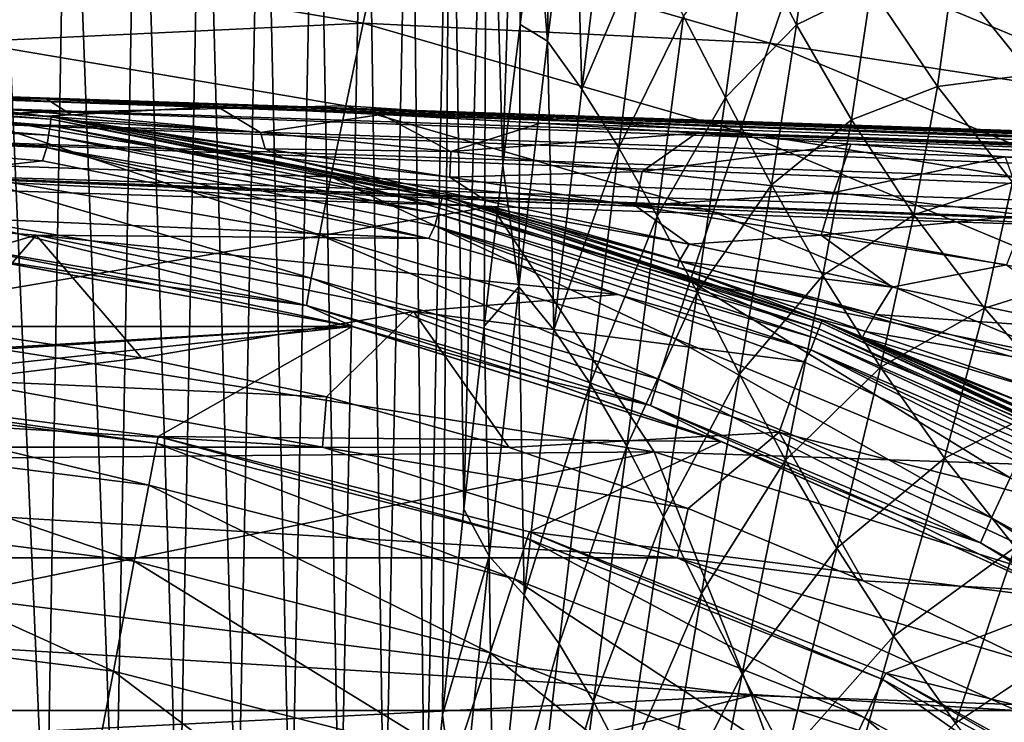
# Model space of a CAD drawing. Header units: metres. Extents: x -82 to 113, y -109 to 109.
# Tile 135 of 256: x 2.91 to 9.52, y 18.22 to 22.93. Entities that reach past the tile are written whole.
import ezdxf

# ---------------------------------------------------------------- set-up
doc = ezdxf.new("R2010")
doc.units = ezdxf.units.M
doc.layers.add('solid_20_382_013_XXX', color=7, linetype='CONTINUOUS')

msp = doc.modelspace()

# ---------------------------------------------------------------- linework, layer by layer
at = {"layer": 'solid_20_382_013_XXX'}
for points in [[(3.089605, 17.073263, -61.278904), (2.587058, 17.073263, -61.375607), (2.722644, 25.614161, -61.187836)], [(3.089605, 17.073263, -61.278904), (2.722644, 25.614161, -61.187836), (3.236841, 25.614161, -61.069592)], [(3.553515, 17.073263, -61.159454), (3.089605, 17.073263, -61.278904), (3.236841, 25.614161, -61.069592)], [(3.553515, 17.073263, -61.159454), (3.236841, 25.614161, -61.069592), (3.710224, 25.614161, -60.924236)], [(3.980754, 17.073263, -61.013943), (3.553515, 17.073263, -61.159454), (3.710224, 25.614161, -60.924236)], [(3.980754, 17.073263, -61.013943), (3.710224, 25.614161, -60.924236), (4.144843, 25.614161, -60.748058)], [(4.373288, 17.073263, -60.839046), (3.980754, 17.073263, -61.013943), (4.144843, 25.614161, -60.748058)], [(4.373288, 17.073263, -60.839046), (4.144843, 25.614161, -60.748058), (4.542747, 25.614161, -60.537346)], [(4.733083, 17.073263, -60.631443), (4.373288, 17.073263, -60.839046), (4.542747, 25.614161, -60.537346)], [(4.733083, 17.073263, -60.631443), (4.542747, 25.614161, -60.537346), (4.905988, 25.614161, -60.28838)], [(5.062101, 17.073263, -60.387798), (4.733083, 17.073263, -60.631443), (4.905988, 25.614161, -60.28838)], [(5.062101, 17.073263, -60.387798), (4.905988, 25.614161, -60.28838), (5.23657, 25.614161, -59.997303)], [(5.36217, 17.073263, -60.104469), (5.062101, 17.073263, -60.387798), (5.23657, 25.614161, -59.997303)], [(5.36217, 17.073263, -60.104469), (5.23657, 25.614161, -59.997303), (5.536341, 25.614161, -59.65971)], [(5.634219, 17.080158, -59.778168), (5.36217, 17.073263, -60.104469), (5.536341, 25.614161, -59.65971)], [(5.634219, 17.080158, -59.778168), (5.536341, 25.614161, -59.65971), (5.807107, 25.614161, -59.271069)], [(5.751285, 18.27002, -59.58176), (5.634219, 17.080158, -59.778168), (5.807107, 25.614161, -59.271069)], [(5.895111, 19.649551, -59.311966), (5.751285, 18.27002, -59.58176), (5.807107, 25.614161, -59.271069)], [(5.895111, 19.649551, -59.311966), (5.807107, 25.614161, -59.271069), (6.050679, 25.614161, -58.826847)], [(6.031113, 20.878292, -59.023014), (5.895111, 19.649551, -59.311966), (6.050679, 25.614161, -58.826847)], [(6.156851, 21.955383, -58.721016), (6.031113, 20.878292, -59.023014), (6.050679, 25.614161, -58.826847)], [(6.156851, 21.955383, -58.721016), (6.050679, 25.614161, -58.826847), (6.268863, 25.614161, -58.32251)], [(6.272884, 22.901953, -58.406914), (6.156851, 21.955383, -58.721016), (6.268863, 25.614161, -58.32251)], [(6.272884, 22.901953, -58.406914), (6.268863, 25.614161, -58.32251), (6.46347, 25.614161, -57.753525)], [(6.380309, 23.739048, -58.079998), (6.272884, 22.901953, -58.406914), (6.46347, 25.614161, -57.753525)], [(6.456067, 22.79059, -58.0345), (6.380309, 23.739048, -58.079998), (6.479985, 24.486851, -57.739475)], [(6.456067, 22.79059, -58.0345), (6.479985, 24.486851, -57.739475), (6.638068, 24.253119, -57.364986)], [(6.456067, 22.79059, -58.0345), (6.638068, 24.253119, -57.364986), (6.686491, 22.468803, -57.696911)], [(6.638068, 24.253119, -57.364986), (6.859026, 23.890108, -57.000107), (6.686491, 22.468803, -57.696911)], [(6.686491, 22.468803, -57.696911), (6.859026, 23.890108, -57.000107), (7.106011, 23.454897, -56.651505)], [(7.803753, 23.521221, -55.174496), (8.246974, 23.813168, -53.923515), (8.128625, 22.900986, -54.886467)], [(8.128625, 22.900986, -54.886467), (8.246974, 23.813168, -53.923515), (8.630932, 23.145853, -53.641064)], [(6.456067, 22.79059, -58.0345), (6.272884, 22.901953, -58.406914), (6.380309, 23.739048, -58.079998)], [(8.167961, 23.41671, -23.05644), (10.739404, 22.348848, -23.067368), (9.666351, 23.596035, -23.12442)], [(2.615499, 23.350956, -22.562683), (5.217589, 22.911678, -22.569323), (5.348856, 23.52714, -22.863937)], [(5.217589, 22.911678, -22.569323), (7.950228, 22.776819, -22.872742), (5.348856, 23.52714, -22.863937)], [(5.348856, 23.52714, -22.863937), (7.950228, 22.776819, -22.872742), (8.167961, 23.41671, -23.05644)], [(7.369663, 22.958572, -56.329636), (7.803753, 23.521221, -55.174496), (7.652771, 22.41177, -56.03801)], [(7.652771, 22.41177, -56.03801), (7.803753, 23.521221, -55.174496), (8.128625, 22.900986, -54.886467)], [(6.686491, 22.468803, -57.696911), (7.106011, 23.454897, -56.651505), (6.93547, 22.073925, -57.377487)], [(6.93547, 22.073925, -57.377487), (7.106011, 23.454897, -56.651505), (7.369663, 22.958572, -56.329636)], [(7.950228, 22.776819, -22.872742), (10.739404, 22.348848, -23.067368), (8.167961, 23.41671, -23.05644)], [(2.560313, 22.786865, -22.166761), (5.217589, 22.911678, -22.569323), (2.615499, 23.350956, -22.562683)], [(8.630932, 23.145853, -53.641064), (9.175822, 23.22061, -52.311417), (9.074975, 22.485468, -53.38213)], [(9.074975, 22.485468, -53.38213), (9.175822, 23.22061, -52.311417), (9.703553, 22.567703, -52.058025)], [(9.175822, 23.22061, -52.311417), (9.774027, 23.197664, -50.895882), (9.703553, 22.567703, -52.058025)], [(8.128625, 22.900986, -54.886467), (8.630932, 23.145853, -53.641064), (8.497263, 22.26339, -54.625244)], [(8.497263, 22.26339, -54.625244), (8.630932, 23.145853, -53.641064), (9.074975, 22.485468, -53.38213)], [(6.93547, 22.073925, -57.377487), (7.369663, 22.958572, -56.329636), (7.192828, 21.616486, -57.086487)], [(7.192828, 21.616486, -57.086487), (7.369663, 22.958572, -56.329636), (7.652771, 22.41177, -56.03801)], [(2.560313, 22.786865, -22.166761), (5.101049, 22.357222, -22.17337), (5.217589, 22.911678, -22.569323)], [(5.101049, 22.357222, -22.17337), (7.748804, 22.180979, -22.577955), (5.217589, 22.911678, -22.569323)], [(5.217589, 22.911678, -22.569323), (7.748804, 22.180979, -22.577955), (7.950228, 22.776819, -22.872742)], [(6.263468, 21.140934, -58.604439), (6.156851, 21.955383, -58.721016), (6.272884, 22.901953, -58.406914)], [(6.263468, 21.140934, -58.604439), (6.272884, 22.901953, -58.406914), (6.456067, 22.79059, -58.0345)], [(7.652771, 22.41177, -56.03801), (8.128625, 22.900986, -54.886467), (7.961644, 21.826523, -55.77713)], [(7.961644, 21.826523, -55.77713), (8.128625, 22.900986, -54.886467), (8.497263, 22.26339, -54.625244)], [(2.514302, 22.300674, -21.679415), (5.101049, 22.357222, -22.17337), (2.560313, 22.786865, -22.166761)], [(6.263468, 21.140934, -58.604439), (6.456067, 22.79059, -58.0345), (6.498032, 20.852249, -58.300682)], [(6.456067, 22.79059, -58.0345), (6.686491, 22.468803, -57.696911), (6.498032, 20.852249, -58.300682)], [(7.748804, 22.180979, -22.577955), (10.449012, 21.73901, -22.883299), (7.950228, 22.776819, -22.872742)], [(7.950228, 22.776819, -22.872742), (10.449012, 21.73901, -22.883299), (10.739404, 22.348848, -23.067368)], [(9.074975, 22.485468, -53.38213), (9.703553, 22.567703, -52.058025), (9.580359, 21.845177, -53.146713)], [(0.449307, 22.491827, 4.253115), (3.123408, 22.282152, 4.3), (0.449088, 22.480831, 4.207295)], [(0.449307, 22.491827, 4.253115), (0.44944, 22.49551, 4.3), (3.123408, 22.282152, 4.3)], [(3.084438, 22.28758, 27.034418), (3.123408, 22.282152, 4.3), (0.44944, 22.49551, 4.3)], [(2.308748, 22.381235, 27.52129), (3.084438, 22.28758, 27.034418), (0.44944, 22.49551, 4.3)], [(30.303946, 21.493526, 28.656284), (0.755725, 22.487305, 28.670544), (1.120369, 22.47504, 30.401352)], [(1.318931, 22.467993, 28.648205), (0.755725, 22.487305, 28.670544), (30.303946, 21.493526, 28.656284)], [(8.497263, 22.26339, -54.625244), (9.074975, 22.485468, -53.38213), (8.917719, 21.625059, -54.38887)], [(8.917719, 21.625059, -54.38887), (9.074975, 22.485468, -53.38213), (9.580359, 21.845177, -53.146713)], [(3.115445, 22.225357, 4.123588), (0.446908, 22.371719, 4.057184), (0.448236, 22.438173, 4.123588)], [(3.121368, 22.267612, 4.207295), (0.448236, 22.438173, 4.123588), (0.449088, 22.480831, 4.207295)], [(3.115445, 22.225357, 4.123588), (0.448236, 22.438173, 4.123588), (3.121368, 22.267612, 4.207295)], [(3.121368, 22.267612, 4.207295), (0.449088, 22.480831, 4.207295), (3.123408, 22.282152, 4.3)], [(30.488375, 21.410219, 30.734554), (1.119513, 22.454069, 30.571632), (1.117265, 22.392305, 30.731741)], [(30.490343, 21.46888, 30.574562), (1.120121, 22.469791, 30.487112), (1.119513, 22.454069, 30.571632)], [(30.490343, 21.46888, 30.574562), (1.119513, 22.454069, 30.571632), (30.488375, 21.410219, 30.734554)], [(30.49139, 21.487221, 30.415442), (1.120369, 22.47504, 30.401352), (1.120121, 22.469791, 30.487112)], [(30.490343, 21.46888, 30.574562), (30.49139, 21.487221, 30.415442), (1.120121, 22.469791, 30.487112)], [(30.49139, 21.487221, 30.415442), (30.303946, 21.493526, 28.656284), (1.120369, 22.47504, 30.401352)], [(1.318931, 22.467993, 28.648205), (30.303946, 21.493526, 28.656284), (30.307268, 21.475008, 28.497025)], [(1.318931, 22.467993, 28.648205), (30.307268, 21.475008, 28.497025), (1.898978, 22.447359, 28.623594)], [(3.093694, 22.401579, 28.568699), (2.006564, 22.410347, 27.72542), (1.898978, 22.447359, 28.623594)], [(30.307268, 21.475008, 28.497025), (3.093694, 22.401579, 28.568699), (1.898978, 22.447359, 28.623594)], [(6.498032, 20.852249, -58.300682), (6.686491, 22.468803, -57.696911), (6.93547, 22.073925, -57.377487)], [(3.106219, 22.159534, 4.057184), (0.445235, 22.287989, 4.014596), (0.446908, 22.371719, 4.057184)], [(3.115445, 22.225357, 4.123588), (3.106219, 22.159534, 4.057184), (0.446908, 22.371719, 4.057184)], [(30.485037, 21.310884, 30.879911), (1.117265, 22.392305, 30.731741), (1.113765, 22.293537, 30.871912)], [(30.488375, 21.410219, 30.734554), (1.117265, 22.392305, 30.731741), (30.485037, 21.310884, 30.879911)], [(3.260606, 22.29628, 27.736671), (2.308748, 22.381235, 27.52129), (2.006564, 22.410347, 27.72542)], [(3.260606, 22.29628, 27.736671), (2.006564, 22.410347, 27.72542), (3.093694, 22.401579, 28.568699)], [(3.260606, 22.29628, 27.736671), (3.084438, 22.28758, 27.034418), (2.308748, 22.381235, 27.52129)], [(2.514302, 22.300674, -21.679415), (5.002481, 21.879105, -21.68606), (5.101049, 22.357222, -22.17337)], [(30.307268, 21.475008, 28.497025), (4.237465, 22.352516, 28.510645), (3.093694, 22.401579, 28.568699)], [(3.260606, 22.29628, 27.736671), (3.093694, 22.401579, 28.568699), (4.237465, 22.352516, 28.510645)], [(4.528571, 22.176744, 27.743668), (3.260606, 22.29628, 27.736671), (4.237465, 22.352516, 28.510645)], [(30.307268, 21.475008, 28.497025), (5.339377, 22.298975, 28.450006), (4.237465, 22.352516, 28.510645)], [(4.528571, 22.176744, 27.743668), (4.237465, 22.352516, 28.510645), (5.339377, 22.298975, 28.450006)], [(5.002481, 21.879105, -21.68606), (7.568764, 21.644117, -22.181936), (5.101049, 22.357222, -22.17337)], [(5.101049, 22.357222, -22.17337), (7.568764, 21.644117, -22.181936), (7.748804, 22.180979, -22.577955)], [(7.192828, 21.616486, -57.086487), (7.652771, 22.41177, -56.03801), (7.460766, 21.106632, -56.827003)], [(7.460766, 21.106632, -56.827003), (7.652771, 22.41177, -56.03801), (7.961644, 21.826523, -55.77713)], [(3.094593, 22.076599, 4.014596), (0.444326, 22.242451, 4.003687), (0.445235, 22.287989, 4.014596)], [(3.106219, 22.159534, 4.057184), (3.094593, 22.076599, 4.014596), (0.445235, 22.287989, 4.014596)], [(30.480576, 21.178202, 30.996025), (1.113765, 22.293537, 30.871912), (1.109223, 22.163668, 30.983845)], [(30.485037, 21.310884, 30.879911), (1.113765, 22.293537, 30.871912), (30.480576, 21.178202, 30.996025)], [(2.478662, 21.905184, -21.113462), (4.924462, 21.489914, -21.120203), (2.514302, 22.300674, -21.679415)], [(4.924462, 21.489914, -21.120203), (5.002481, 21.879105, -21.68606), (2.514302, 22.300674, -21.679415)], [(4.528571, 22.176744, 27.743668), (3.084438, 22.28758, 27.034418), (3.260606, 22.29628, 27.736671)], [(3.084438, 22.28758, 27.034418), (3.329536, 22.252285, 26.890722), (3.123408, 22.282152, 4.3)], [(4.528571, 22.176744, 27.743668), (3.329536, 22.252285, 26.890722), (3.084438, 22.28758, 27.034418)], [(5.8067, 22.050686, 27.746027), (4.528571, 22.176744, 27.743668), (5.339377, 22.298975, 28.450006)], [(30.305294, 21.41626, 28.336926), (6.409457, 22.239706, 28.387432), (5.339377, 22.298975, 28.450006)], [(5.8067, 22.050686, 27.746027), (5.339377, 22.298975, 28.450006), (6.409457, 22.239706, 28.387432)], [(30.307268, 21.475008, 28.497025), (30.305294, 21.41626, 28.336926), (5.339377, 22.298975, 28.450006)], [(3.094593, 22.076599, 4.014596), (0.443389, 22.195572, 4), (0.444326, 22.242451, 4.003687)], [(3.115445, 22.225357, 4.123588), (5.738371, 21.696627, 4.123588), (3.106219, 22.159534, 4.057184)], [(3.115445, 22.225357, 4.123588), (3.121368, 22.267612, 4.207295), (5.749281, 21.737875, 4.207295)], [(3.115445, 22.225357, 4.123588), (5.749281, 21.737875, 4.207295), (5.738371, 21.696627, 4.123588)], [(3.121368, 22.267612, 4.207295), (3.123408, 22.282152, 4.3), (5.753026, 21.752073, 4.3)], [(5.749281, 21.737875, 4.207295), (3.121368, 22.267612, 4.207295), (5.753026, 21.752073, 4.3)], [(5.596007, 21.792997, 25.753874), (5.753026, 21.752073, 4.3), (3.123408, 22.282152, 4.3)], [(4.733016, 21.996557, 26.149363), (5.596007, 21.792997, 25.753874), (3.123408, 22.282152, 4.3)], [(4.684258, 22.006992, 26.172991), (4.733016, 21.996557, 26.149363), (3.123408, 22.282152, 4.3)], [(3.893952, 22.160486, 26.576668), (4.684258, 22.006992, 26.172991), (3.123408, 22.282152, 4.3)], [(3.329536, 22.252285, 26.890722), (3.893952, 22.160486, 26.576668), (3.123408, 22.282152, 4.3)], [(4.560309, 22.067038, 26.963329), (3.893952, 22.160486, 26.576668), (3.329536, 22.252285, 26.890722)], [(4.560309, 22.067038, 26.963329), (3.329536, 22.252285, 26.890722), (4.528571, 22.176744, 27.743668)], [(5.8067, 22.050686, 27.746027), (6.409457, 22.239706, 28.387432), (7.457816, 22.173416, 28.323689)], [(30.305294, 21.41626, 28.336926), (7.457816, 22.173416, 28.323689), (6.409457, 22.239706, 28.387432)], [(7.961644, 21.826523, -55.77713), (8.497263, 22.26339, -54.625244), (8.305443, 21.218296, -55.54422)], [(8.305443, 21.218296, -55.54422), (8.497263, 22.26339, -54.625244), (8.917719, 21.625059, -54.38887)], [(3.094593, 22.076599, 4.014596), (3.066012, 21.987263, 4), (0.443389, 22.195572, 4)], [(0.443389, 21.695469, 4), (0.443389, 22.195572, 4), (3.066012, 21.987263, 4)], [(30.475447, 21.025618, 31.073519), (1.109223, 22.163668, 30.983845), (1.103908, 22.010389, 31.060856)], [(30.480576, 21.178202, 30.996025), (1.109223, 22.163668, 30.983845), (30.475447, 21.025618, 31.073519)], [(3.106219, 22.159534, 4.057184), (5.721377, 21.63237, 4.057184), (3.094593, 22.076599, 4.014596)], [(5.738371, 21.696627, 4.123588), (5.721377, 21.63237, 4.057184), (3.106219, 22.159534, 4.057184)], [(4.560309, 22.067038, 26.963329), (4.684258, 22.006992, 26.172991), (3.893952, 22.160486, 26.576668)], [(4.560309, 22.067038, 26.963329), (4.528571, 22.176744, 27.743668), (5.8067, 22.050686, 27.746027)], [(7.091761, 21.916927, 27.745413), (5.8067, 22.050686, 27.746027), (7.457816, 22.173416, 28.323689)], [(7.091761, 21.916927, 27.745413), (7.457816, 22.173416, 28.323689), (8.494586, 22.098763, 28.259708)], [(30.30195, 21.316784, 28.191505), (8.494586, 22.098763, 28.259708), (7.457816, 22.173416, 28.323689)], [(30.305294, 21.41626, 28.336926), (30.30195, 21.316784, 28.191505), (7.457816, 22.173416, 28.323689)], [(7.568764, 21.644117, -22.181936), (10.179542, 21.171223, -22.588284), (7.748804, 22.180979, -22.577955)], [(7.748804, 22.180979, -22.577955), (10.179542, 21.171223, -22.588284), (10.449012, 21.73901, -22.883299)], [(8.380524, 21.774408, 27.74431), (7.091761, 21.916927, 27.745413), (8.494586, 22.098763, 28.259708)], [(8.380524, 21.774408, 27.74431), (8.494586, 22.098763, 28.259708), (9.530395, 22.014299, 28.196619)], [(30.30195, 21.316784, 28.191505), (9.530395, 22.014299, 28.196619), (8.494586, 22.098763, 28.259708)], [(3.094593, 22.076599, 4.014596), (5.660398, 21.466248, 4), (3.066012, 21.987263, 4)], [(3.094593, 22.076599, 4.014596), (5.699964, 21.551407, 4.014596), (5.660398, 21.466248, 4)], [(5.721377, 21.63237, 4.057184), (5.699964, 21.551407, 4.014596), (3.094593, 22.076599, 4.014596)], [(4.560309, 22.067038, 26.963329), (5.800991, 21.877995, 27.034794), (4.684258, 22.006992, 26.172991)], [(4.560309, 22.067038, 26.963329), (5.8067, 22.050686, 27.746027), (5.800991, 21.877995, 27.034794)], [(5.800991, 21.877995, 27.034794), (5.8067, 22.050686, 27.746027), (7.091761, 21.916927, 27.745413)], [(6.498032, 20.852249, -58.300682), (6.93547, 22.073925, -57.377487), (6.743397, 20.492464, -58.015625)], [(6.743397, 20.492464, -58.015625), (6.93547, 22.073925, -57.377487), (7.192828, 21.616486, -57.086487)], [(0.443389, 21.695469, 4), (3.066012, 21.987263, 4), (5.660398, 21.466248, 4)], [(30.475447, 21.025618, 31.073519), (1.103908, 22.010389, 31.060856), (1.101061, 21.927845, 31.084698)], [(6.04371, 21.717943, 26.321913), (4.733016, 21.996557, 26.149363), (4.684258, 22.006992, 26.172991)], [(5.800991, 21.877995, 27.034794), (6.04371, 21.717943, 26.321913), (4.684258, 22.006992, 26.172991)], [(6.04371, 21.717943, 26.321913), (5.596007, 21.792997, 25.753874), (4.733016, 21.996557, 26.149363)], [(6.263468, 21.140934, -58.604439), (6.031113, 20.878292, -59.023014), (6.156851, 21.955383, -58.721016)], [(9.66976, 21.622595, 27.746254), (8.380524, 21.774408, 27.74431), (9.530395, 22.014299, 28.196619)], [(6.082096, 21.680241, 31.102623), (1.101061, 21.927845, 31.084698), (1.098146, 21.843121, 31.098221)], [(16.896738, 21.323849, 31.108231), (20.32019, 21.21031, 31.1092), (1.101061, 21.927845, 31.084698)], [(30.475447, 21.025618, 31.073519), (1.101061, 21.927845, 31.084698), (20.32019, 21.21031, 31.1092)], [(11.335969, 21.50754, 31.105904), (16.896738, 21.323849, 31.108231), (1.101061, 21.927845, 31.084698)], [(6.082096, 21.680241, 31.102623), (11.335969, 21.50754, 31.105904), (1.101061, 21.927845, 31.084698)], [(2.454294, 21.610355, -20.484579), (4.868962, 21.199444, -20.491463), (2.478662, 21.905184, -21.113462)], [(4.868962, 21.199444, -20.491463), (4.924462, 21.489914, -21.120203), (2.478662, 21.905184, -21.113462)], [(5.800991, 21.877995, 27.034794), (7.091761, 21.916927, 27.745413), (7.047066, 21.685219, 27.105242)], [(7.047066, 21.685219, 27.105242), (7.091761, 21.916927, 27.745413), (8.380524, 21.774408, 27.74431)], [(6.082096, 21.680241, 31.102623), (1.098146, 21.843121, 31.098221), (1.572213, 20.913294, 31.184853)], [(4.924462, 21.489914, -21.120203), (7.291858, 20.804022, -21.128922), (5.002481, 21.879105, -21.68606)], [(5.002481, 21.879105, -21.68606), (7.415106, 21.181072, -21.694658), (7.568764, 21.644117, -22.181936)], [(7.291858, 20.804022, -21.128922), (7.415106, 21.181072, -21.694658), (5.002481, 21.879105, -21.68606)], [(5.800991, 21.877995, 27.034794), (7.047066, 21.685219, 27.105242), (6.04371, 21.717943, 26.321913)], [(7.460766, 21.106632, -56.827003), (7.961644, 21.826523, -55.77713), (7.745258, 20.555696, -56.59901)], [(7.745258, 20.555696, -56.59901), (7.961644, 21.826523, -55.77713), (8.305443, 21.218296, -55.54422)], [(8.917719, 21.625059, -54.38887), (9.580359, 21.845177, -53.146713), (9.391351, 20.9986, -54.176689)], [(9.391351, 20.9986, -54.176689), (9.580359, 21.845177, -53.146713), (10.144875, 21.236031, -52.935684)], [(5.596007, 21.792997, 25.753874), (6.023969, 21.678602, 25.572775), (5.753026, 21.752073, 4.3)], [(6.04371, 21.717943, 26.321913), (6.023969, 21.678602, 25.572775), (5.596007, 21.792997, 25.753874)], [(7.047066, 21.685219, 27.105242), (8.380524, 21.774408, 27.74431), (8.294704, 21.488777, 27.177162)], [(8.294704, 21.488777, 27.177162), (8.380524, 21.774408, 27.74431), (9.66976, 21.622595, 27.746254)], [(3.021847, 21.488564, 4), (0.443389, 21.695469, 4), (5.660398, 21.466248, 4)], [(1.205888, 20.965349, 5.212436), (0.443389, 21.695469, 4), (3.021847, 21.488564, 4)], [(5.738371, 21.696627, 4.123588), (8.279732, 20.859495, 4.123588), (5.721377, 21.63237, 4.057184)], [(5.738371, 21.696627, 4.123588), (5.749281, 21.737875, 4.207295), (8.295472, 20.899153, 4.207295)], [(5.738371, 21.696627, 4.123588), (8.295472, 20.899153, 4.207295), (8.279732, 20.859495, 4.123588)], [(5.749281, 21.737875, 4.207295), (5.753026, 21.752073, 4.3), (8.300879, 20.912806, 4.3)], [(8.295472, 20.899153, 4.207295), (5.749281, 21.737875, 4.207295), (8.300879, 20.912806, 4.3)], [(8.243749, 20.93539, 24.776381), (8.300879, 20.912806, 4.3), (5.753026, 21.752073, 4.3)], [(7.361878, 21.261532, 25.06522), (8.243749, 20.93539, 24.776381), (5.753026, 21.752073, 4.3)], [(7.329823, 21.272604, 25.076393), (7.361878, 21.261532, 25.06522), (5.753026, 21.752073, 4.3)], [(6.475525, 21.548029, 25.391819), (7.329823, 21.272604, 25.076393), (5.753026, 21.752073, 4.3)], [(6.023969, 21.678602, 25.572775), (6.475525, 21.548029, 25.391819), (5.753026, 21.752073, 4.3)], [(6.04371, 21.717943, 26.321913), (7.408243, 21.42853, 26.472734), (6.023969, 21.678602, 25.572775)], [(7.047066, 21.685219, 27.105242), (7.408243, 21.42853, 26.472734), (6.04371, 21.717943, 26.321913)], [(7.172829, 20.034822, 31.265085), (6.082096, 21.680241, 31.102623), (1.572213, 20.913294, 31.184853)], [(5.721377, 21.63237, 4.057184), (8.25521, 20.797718, 4.057184), (5.699964, 21.551407, 4.014596)], [(8.279732, 20.859495, 4.123588), (8.25521, 20.797718, 4.057184), (5.721377, 21.63237, 4.057184)], [(7.340957, 21.314745, 25.781044), (6.475525, 21.548029, 25.391819), (6.023969, 21.678602, 25.572775)], [(7.408243, 21.42853, 26.472734), (7.340957, 21.314745, 25.781044), (6.023969, 21.678602, 25.572775)], [(6.082096, 21.680241, 31.102623), (12.39457, 19.858429, 31.277998), (11.335969, 21.50754, 31.105904)], [(7.172829, 20.034822, 31.265085), (12.39457, 19.858429, 31.277998), (6.082096, 21.680241, 31.102623)], [(7.047066, 21.685219, 27.105242), (8.294704, 21.488777, 27.177162), (7.408243, 21.42853, 26.472734)], [(7.415106, 21.181072, -21.694658), (9.937777, 20.659697, -22.192173), (7.568764, 21.644117, -22.181936)], [(7.568764, 21.644117, -22.181936), (9.937777, 20.659697, -22.192173), (10.179542, 21.171223, -22.588284)], [(8.305443, 21.218296, -55.54422), (8.917719, 21.625059, -54.38887), (8.692194, 20.6026, -55.336567)], [(8.692194, 20.6026, -55.336567), (8.917719, 21.625059, -54.38887), (9.391351, 20.9986, -54.176689)], [(2.442097, 21.426027, -19.808567), (4.837928, 21.017366, -19.81563), (2.454294, 21.610355, -20.484579)], [(4.837928, 21.017366, -19.81563), (4.868962, 21.199444, -20.491463), (2.454294, 21.610355, -20.484579)], [(6.743397, 20.492464, -58.015625), (7.192828, 21.616486, -57.086487), (6.98886, 20.071375, -57.759338)], [(6.98886, 20.071375, -57.759338), (7.192828, 21.616486, -57.086487), (7.460766, 21.106632, -56.827003)], [(8.294704, 21.488777, 27.177162), (9.66976, 21.622595, 27.746254), (9.540078, 21.289206, 27.254072)], [(5.699964, 21.551407, 4.014596), (6.931594, 21.090117, 4), (5.660398, 21.466248, 4)], [(5.699964, 21.551407, 4.014596), (8.224314, 20.719879, 4.014596), (6.931594, 21.090117, 4)], [(8.25521, 20.797718, 4.057184), (8.224314, 20.719879, 4.014596), (5.699964, 21.551407, 4.014596)], [(7.340957, 21.314745, 25.781044), (7.329823, 21.272604, 25.076393), (6.475525, 21.548029, 25.391819)], [(2.472394, 20.853951, 5.212436), (1.205888, 20.965349, 5.212436), (3.021847, 21.488564, 4)], [(2.442097, 21.426027, -19.808567), (2.608751, 21.341143, -19.10346), (3.892487, 21.144705, -19.107267)], [(2.442097, 21.426027, -19.808567), (3.892487, 21.144705, -19.107267), (4.837928, 21.017366, -19.81563)], [(3.729462, 20.666183, 5.212436), (2.472394, 20.853951, 5.212436), (3.021847, 21.488564, 4)], [(3.021847, 21.488564, 4), (5.660398, 21.466248, 4), (6.931594, 21.090117, 4)], [(5.556763, 20.976469, 4), (3.021847, 21.488564, 4), (6.931594, 21.090117, 4)], [(3.729462, 20.666183, 5.212436), (3.021847, 21.488564, 4), (5.556763, 20.976469, 4)], [(4.868962, 21.199444, -20.491463), (7.202121, 20.522451, -20.500376), (4.924462, 21.489914, -21.120203)], [(7.202121, 20.522451, -20.500376), (7.291858, 20.804022, -21.128922), (4.924462, 21.489914, -21.120203)], [(7.408243, 21.42853, 26.472734), (8.771475, 21.14035, 26.629278), (7.340957, 21.314745, 25.781044)], [(8.294704, 21.488777, 27.177162), (8.771475, 21.14035, 26.629278), (7.408243, 21.42853, 26.472734)], [(8.294704, 21.488777, 27.177162), (9.540078, 21.289206, 27.254072), (8.771475, 21.14035, 26.629278)], [(2.591478, 21.343248), (-5.145283, 20.87525), (5.145263, 20.875254)], [(2.591478, 21.343248), (5.145263, 20.875254), (2.608751, 21.341143, -19.10346)], [(5.145263, 20.875254), (3.892487, 21.144705, -19.107267), (2.608751, 21.341143, -19.10346)], [(7.340957, 21.314745, 25.781044), (8.657633, 20.956249, 25.999712), (7.329823, 21.272604, 25.076393)], [(8.771475, 21.14035, 26.629278), (8.657633, 20.956249, 25.999712), (7.340957, 21.314745, 25.781044)], [(8.592207, 20.842089, 25.343388), (7.361878, 21.261532, 25.06522), (7.329823, 21.272604, 25.076393)], [(8.657633, 20.956249, 25.999712), (8.592207, 20.842089, 25.343388), (7.329823, 21.272604, 25.076393)], [(8.592207, 20.842089, 25.343388), (8.243749, 20.93539, 24.776381), (7.361878, 21.261532, 25.06522)], [(9.540078, 21.289206, 27.254072), (10.127122, 20.855774, 26.797197), (8.771475, 21.14035, 26.629278)], [(9.391351, 20.9986, -54.176689), (10.144875, 21.236031, -52.935684), (9.916197, 20.394754, -53.988918)], [(4.837928, 21.017366, -19.81563), (7.148962, 20.345724, -19.824791), (4.868962, 21.199444, -20.491463)], [(7.148962, 20.345724, -19.824791), (7.202121, 20.522451, -20.500376), (4.868962, 21.199444, -20.491463)], [(7.291858, 20.804022, -21.128922), (9.5629, 19.859364, -21.139345), (7.415106, 21.181072, -21.694658)], [(7.415106, 21.181072, -21.694658), (9.730417, 20.218546, -21.704931), (9.937777, 20.659697, -22.192173)], [(9.5629, 19.859364, -21.139345), (9.730417, 20.218546, -21.704931), (7.415106, 21.181072, -21.694658)], [(7.745258, 20.555696, -56.59901), (8.305443, 21.218296, -55.54422), (8.055539, 19.977953, -56.399036)], [(8.055539, 19.977953, -56.399036), (8.305443, 21.218296, -55.54422), (8.692194, 20.6026, -55.336567)], [(5.145263, 20.875254), (5.156187, 20.872559, -19.1117), (3.892487, 21.144705, -19.107267)], [(4.837928, 21.017366, -19.81563), (3.892487, 21.144705, -19.107267), (5.156187, 20.872559, -19.1117)], [(6.065481, 19.333967, -59.08363), (6.031113, 20.878292, -59.023014), (6.263468, 21.140934, -58.604439)], [(6.065481, 19.333967, -59.08363), (6.263468, 21.140934, -58.604439), (6.298827, 19.072798, -58.816402)], [(6.263468, 21.140934, -58.604439), (6.498032, 20.852249, -58.300682), (6.298827, 19.072798, -58.816402)], [(6.98886, 20.071375, -57.759338), (7.460766, 21.106632, -56.827003), (7.23618, 19.59845, -57.534565)], [(7.23618, 19.59845, -57.534565), (7.460766, 21.106632, -56.827003), (7.745258, 20.555696, -56.59901)], [(8.771475, 21.14035, 26.629278), (10.127122, 20.855774, 26.797197), (8.657633, 20.956249, 25.999712)], [(5.556763, 20.976469, 4), (6.931594, 21.090117, 4), (8.177619, 20.638956, 4)], [(8.224314, 20.719879, 4.014596), (8.177619, 20.638956, 4), (6.931594, 21.090117, 4)], [(4.972531, 20.402792, 5.212436), (3.729462, 20.666183, 5.212436), (5.556763, 20.976469, 4)], [(4.837928, 21.017366, -19.81563), (5.156187, 20.872559, -19.1117), (6.401871, 20.524767, -19.116486)], [(4.837928, 21.017366, -19.81563), (6.401871, 20.524767, -19.116486), (7.148962, 20.345724, -19.824791)], [(6.198192, 20.064457, 5.212436), (4.972531, 20.402792, 5.212436), (5.556763, 20.976469, 4)], [(8.012671, 20.166481, 4), (5.556763, 20.976469, 4), (8.177619, 20.638956, 4)], [(6.198192, 20.064457, 5.212436), (5.556763, 20.976469, 4), (8.012671, 20.166481, 4)], [(8.692194, 20.6026, -55.336567), (9.391351, 20.9986, -54.176689), (9.123621, 19.991463, -55.152763)], [(9.123621, 19.991463, -55.152763), (9.391351, 20.9986, -54.176689), (9.916197, 20.394754, -53.988918)], [(7.172829, 20.034822, 31.265085), (1.572213, 20.913294, 31.184853), (2.02164, 19.987604, 31.266935)], [(8.243749, 20.93539, 24.776381), (8.57117, 20.803486, 24.678188), (8.300879, 20.912806, 4.3)], [(8.592207, 20.842089, 25.343388), (8.57117, 20.803486, 24.678188), (8.243749, 20.93539, 24.776381)], [(8.279732, 20.859495, 4.123588), (8.295472, 20.899153, 4.207295), (10.72375, 19.763367, 4.207295)], [(8.295472, 20.899153, 4.207295), (8.300879, 20.912806, 4.3), (10.730744, 19.776278, 4.3)], [(10.72375, 19.763367, 4.207295), (8.295472, 20.899153, 4.207295), (10.730744, 19.776278, 4.3)], [(9.944941, 20.182867, 24.321108), (10.730744, 19.776278, 4.3), (8.300879, 20.912806, 4.3)], [(9.744553, 20.280376, 24.367439), (9.944941, 20.182867, 24.321108), (8.300879, 20.912806, 4.3)], [(9.108935, 20.573704, 24.527624), (9.744553, 20.280376, 24.367439), (8.300879, 20.912806, 4.3)], [(8.57117, 20.803486, 24.678188), (9.108935, 20.573704, 24.527624), (8.300879, 20.912806, 4.3)], [(8.657633, 20.956249, 25.999712), (9.965796, 20.60677, 26.232391), (8.592207, 20.842089, 25.343388)], [(10.127122, 20.855774, 26.797197), (9.965796, 20.60677, 26.232391), (8.657633, 20.956249, 25.999712)], [(5.145263, 20.875254), (-5.145283, 20.87525), (-7.624027, 20.102837)], [(-1.287304, 20.459541), (5.145263, 20.875254), (-7.624027, 20.102837)], [(-1.287304, 20.459541), (1.28712, 20.459553), (5.145263, 20.875254)], [(1.28712, 20.459553), (3.841237, 20.136904), (5.145263, 20.875254)], [(2.491162, 20.514492, 14.8), (2.472394, 20.853951, 5.212436), (3.729462, 20.666183, 5.212436)], [(3.841237, 20.136904), (7.623999, 20.102846), (5.145263, 20.875254)], [(5.145263, 20.875254), (7.623999, 20.102846), (5.156187, 20.872559, -19.1117)], [(7.623999, 20.102846), (6.401871, 20.524767, -19.116486), (5.156187, 20.872559, -19.1117)], [(6.065481, 19.333967, -59.08363), (5.895111, 19.649551, -59.311966), (6.031113, 20.878292, -59.023014)], [(6.298827, 19.072798, -58.816402), (6.498032, 20.852249, -58.300682), (6.743397, 20.492464, -58.015625)], [(8.279732, 20.859495, 4.123588), (10.703402, 19.725864, 4.123588), (8.25521, 20.797718, 4.057184)], [(8.279732, 20.859495, 4.123588), (10.72375, 19.763367, 4.207295), (10.703402, 19.725864, 4.123588)], [(8.592207, 20.842089, 25.343388), (9.846646, 20.424376, 25.627415), (8.57117, 20.803486, 24.678188)], [(9.965796, 20.60677, 26.232391), (9.846646, 20.424376, 25.627415), (8.592207, 20.842089, 25.343388)], [(7.202121, 20.522451, -20.500376), (9.439431, 19.591183, -20.511044), (7.291858, 20.804022, -21.128922)], [(9.439431, 19.591183, -20.511044), (9.5629, 19.859364, -21.139345), (7.291858, 20.804022, -21.128922)], [(8.25521, 20.797718, 4.057184), (10.671702, 19.667444, 4.057184), (8.224314, 20.719879, 4.014596)], [(10.703402, 19.725864, 4.123588), (10.671702, 19.667444, 4.057184), (8.25521, 20.797718, 4.057184)], [(9.767181, 20.317051, 24.99799), (9.108935, 20.573704, 24.527624), (8.57117, 20.803486, 24.678188)], [(9.846646, 20.424376, 25.627415), (9.767181, 20.317051, 24.99799), (8.57117, 20.803486, 24.678188)], [(8.224314, 20.719879, 4.014596), (10.576023, 19.518906, 4), (8.177619, 20.638956, 4)], [(8.224314, 20.719879, 4.014596), (10.631762, 19.593834, 4.014596), (10.576023, 19.518906, 4)], [(10.671702, 19.667444, 4.057184), (10.631762, 19.593834, 4.014596), (8.224314, 20.719879, 4.014596)], [(2.491162, 20.514492, 14.8), (3.729462, 20.666183, 5.212436), (4.972531, 20.402792, 5.212436)], [(8.012671, 20.166481, 4), (8.177619, 20.638956, 4), (10.576023, 19.518906, 4)], [(8.055539, 19.977953, -56.399036), (8.692194, 20.6026, -55.336567), (8.39981, 19.387718, -56.223671)], [(8.39981, 19.387718, -56.223671), (8.692194, 20.6026, -55.336567), (9.123621, 19.991463, -55.152763)], [(9.767181, 20.317051, 24.99799), (9.744553, 20.280376, 24.367439), (9.108935, 20.573704, 24.527624)], [(4.945535, 20.064693, 14.8), (-4.945535, 20.064693, 14.8), (-2.491162, 20.514492, 14.8)], [(4.945535, 20.064693, 14.8), (-2.491162, 20.514492, 14.8), (2.491162, 20.514492, 14.8)], [(4.945535, 20.064693, 14.8), (2.491162, 20.514492, 14.8), (4.972531, 20.402792, 5.212436)], [(7.623999, 20.102846), (7.631258, 20.100098, -19.121569), (6.401871, 20.524767, -19.116486)], [(7.148962, 20.345724, -19.824791), (6.401871, 20.524767, -19.116486), (7.631258, 20.100098, -19.121569)], [(7.148962, 20.345724, -19.824791), (9.364169, 19.422911, -19.835777), (7.202121, 20.522451, -20.500376)], [(9.364169, 19.422911, -19.835777), (9.439431, 19.591183, -20.511044), (7.202121, 20.522451, -20.500376)], [(7.23618, 19.59845, -57.534565), (7.745258, 20.555696, -56.59901), (7.491098, 19.084148, -57.340878)], [(7.491098, 19.084148, -57.340878), (7.745258, 20.555696, -56.59901), (8.055539, 19.977953, -56.399036)], [(1.284184, 20.412987, 2.290652), (3.832476, 20.091076, 2.290652), (1.28712, 20.459553)], [(3.832476, 20.091076, 2.290652), (3.841237, 20.136904), (1.28712, 20.459553)], [(6.298827, 19.072798, -58.816402), (6.743397, 20.492464, -58.015625), (6.535847, 18.74481, -58.567188)], [(6.535847, 18.74481, -58.567188), (6.743397, 20.492464, -58.015625), (6.98886, 20.071375, -57.759338)], [(3.779061, 19.811087, 4.566287), (1.284184, 20.412987, 2.290652), (1.266282, 20.128511, 4.566287)], [(3.779061, 19.811087, 4.566287), (3.832476, 20.091076, 2.290652), (1.284184, 20.412987, 2.290652)], [(4.945535, 20.064693, 14.8), (4.972531, 20.402792, 5.212436), (6.198192, 20.064457, 5.212436)], [(9.123621, 19.991463, -55.152763), (9.916197, 20.394754, -53.988918), (9.598296, 19.395296, -54.992294)], [(7.148962, 20.345724, -19.824791), (7.631258, 20.100098, -19.121569), (8.838033, 19.599468, -19.127436)], [(7.148962, 20.345724, -19.824791), (8.838033, 19.599468, -19.127436), (9.364169, 19.422911, -19.835777)], [(1.266282, 20.128511, 4.566287), (1.233612, 19.609144, 6.799882), (3.681555, 19.29991, 6.799882)], [(3.779061, 19.811087, 4.566287), (1.266282, 20.128511, 4.566287), (3.681555, 19.29991, 6.799882)], [(3.832476, 20.091076, 2.290652), (6.320329, 19.452316, 2.290652), (3.841237, 20.136904)], [(3.841237, 20.136904), (6.334768, 19.496683), (7.623999, 20.102846)], [(6.320329, 19.452316, 2.290652), (6.334768, 19.496683), (3.841237, 20.136904)], [(7.400194, 19.652916, 5.212436), (6.198192, 20.064457, 5.212436), (8.012671, 20.166481, 4)], [(6.334768, 19.496683), (9.991558, 19.037296), (7.623999, 20.102846)], [(8.575812, 19.169127, 5.212436), (7.400194, 19.652916, 5.212436), (8.012671, 20.166481, 4)], [(7.623999, 20.102846), (9.991558, 19.037296), (7.631258, 20.100098, -19.121569)], [(10.355228, 19.069855, 4), (8.012671, 20.166481, 4), (10.576023, 19.518906, 4)], [(8.575812, 19.169127, 5.212436), (8.012671, 20.166481, 4), (10.355228, 19.069855, 4)], [(7.327749, 19.32238, 14.8), (-7.327749, 19.32238, 14.8), (-4.945535, 20.064693, 14.8)], [(7.327749, 19.32238, 14.8), (-4.945535, 20.064693, 14.8), (4.945535, 20.064693, 14.8)], [(6.232243, 19.181231, 4.566287), (3.832476, 20.091076, 2.290652), (3.779061, 19.811087, 4.566287)], [(6.232243, 19.181231, 4.566287), (6.320329, 19.452316, 2.290652), (3.832476, 20.091076, 2.290652)], [(4.945535, 20.064693, 14.8), (6.198192, 20.064457, 5.212436), (7.400194, 19.652916, 5.212436)], [(7.327749, 19.32238, 14.8), (4.945535, 20.064693, 14.8), (7.400194, 19.652916, 5.212436)], [(6.535847, 18.74481, -58.567188), (6.98886, 20.071375, -57.759338), (6.765502, 18.358917, -58.34586)], [(6.765502, 18.358917, -58.34586), (6.98886, 20.071375, -57.759338), (7.23618, 19.59845, -57.534565)], [(9.991558, 19.037296), (8.838033, 19.599468, -19.127436), (7.631258, 20.100098, -19.121569)], [(7.172829, 20.034822, 31.265085), (2.02164, 19.987604, 31.266935), (2.446934, 19.066116, 31.344608)], [(7.172829, 20.034822, 31.265085), (2.446934, 19.066116, 31.344608), (7.826676, 18.398201, 31.413984)], [(7.172829, 20.034822, 31.265085), (12.926983, 18.224337, 31.435705), (12.39457, 19.858429, 31.277998)], [(7.172829, 20.034822, 31.265085), (7.826676, 18.398201, 31.413984), (12.926983, 18.224337, 31.435705)], [(7.491098, 19.084148, -57.340878), (8.055539, 19.977953, -56.399036), (7.762993, 18.541393, -57.174267)], [(7.762993, 18.541393, -57.174267), (8.055539, 19.977953, -56.399036), (8.39981, 19.387718, -56.223671)], [(8.39981, 19.387718, -56.223671), (9.123621, 19.991463, -55.152763), (8.780416, 18.796358, -56.070759)], [(8.780416, 18.796358, -56.070759), (9.123621, 19.991463, -55.152763), (9.598296, 19.395296, -54.992294)], [(9.439431, 19.591183, -20.511044), (11.563422, 18.416651, -20.523088), (9.5629, 19.859364, -21.139345)], [(3.779061, 19.811087, 4.566287), (3.681555, 19.29991, 6.799882), (6.071438, 18.686304, 6.799882)], [(6.232243, 19.181231, 4.566287), (3.779061, 19.811087, 4.566287), (6.071438, 18.686304, 6.799882)], [(6.065481, 19.333967, -59.08363), (5.751285, 18.27002, -59.58176), (5.895111, 19.649551, -59.311966)], [(7.327749, 19.32238, 14.8), (7.400194, 19.652916, 5.212436), (8.575812, 19.169127, 5.212436)], [(1.233612, 19.609144, 6.799882), (1.186514, 18.860531, 8.967167), (3.541003, 18.563103, 8.967167)], [(3.681555, 19.29991, 6.799882), (1.233612, 19.609144, 6.799882), (3.541003, 18.563103, 8.967167)], [(6.765502, 18.358917, -58.34586), (7.23618, 19.59845, -57.534565), (6.989152, 17.923761, -58.154961)], [(6.989152, 17.923761, -58.154961), (7.23618, 19.59845, -57.534565), (7.491098, 19.084148, -57.340878)], [(9.991558, 19.037296), (10.014243, 19.025375, -19.13427), (8.838033, 19.599468, -19.127436)], [(9.364169, 19.422911, -19.835777), (8.838033, 19.599468, -19.127436), (10.014243, 19.025375, -19.13427)], [(9.364169, 19.422911, -19.835777), (11.468199, 18.259272, -19.848202), (9.439431, 19.591183, -20.511044)], [(11.468199, 18.259272, -19.848202), (11.563422, 18.416651, -20.523088), (9.439431, 19.591183, -20.511044)], [(8.587139, 18.248877, 4.566287), (6.320329, 19.452316, 2.290652), (6.232243, 19.181231, 4.566287)], [(6.320329, 19.452316, 2.290652), (8.708507, 18.506784, 2.290652), (6.334768, 19.496683)], [(8.587139, 18.248877, 4.566287), (8.708507, 18.506784, 2.290652), (6.320329, 19.452316, 2.290652)], [(6.334768, 19.496683), (8.72839, 18.548994), (9.991558, 19.037296)], [(8.708507, 18.506784, 2.290652), (8.72839, 18.548994), (6.334768, 19.496683)], [(7.762993, 18.541393, -57.174267), (8.39981, 19.387718, -56.223671), (8.060324, 17.983154, -57.030754)], [(8.060324, 17.983154, -57.030754), (8.39981, 19.387718, -56.223671), (8.780416, 18.796358, -56.070759)], [(8.780416, 18.796358, -56.070759), (9.598296, 19.395296, -54.992294), (9.196754, 18.21385, -55.939041)], [(9.196754, 18.21385, -55.939041), (9.598296, 19.395296, -54.992294), (10.109488, 18.82233, -54.85603)], [(9.364169, 19.422911, -19.835777), (10.014243, 19.025375, -19.13427), (11.152929, 18.381027, -19.141666)], [(9.364169, 19.422911, -19.835777), (11.152929, 18.381027, -19.141666), (11.468199, 18.259272, -19.848202)], [(9.603458, 18.298197, 14.8), (-9.603458, 18.298197, 14.8), (-7.327749, 19.32238, 14.8)], [(9.603458, 18.298197, 14.8), (-7.327749, 19.32238, 14.8), (7.327749, 19.32238, 14.8)], [(5.866406, 17.400682, -59.482464), (5.751285, 18.27002, -59.58176), (6.065481, 19.333967, -59.08363)], [(5.866406, 17.400682, -59.482464), (6.065481, 19.333967, -59.08363), (6.093217, 17.163155, -59.25153)], [(6.065481, 19.333967, -59.08363), (6.298827, 19.072798, -58.816402), (6.093217, 17.163155, -59.25153)], [(7.327749, 19.32238, 14.8), (8.575812, 19.169127, 5.212436), (9.719847, 18.615171, 5.212436)], [(9.603458, 18.298197, 14.8), (7.327749, 19.32238, 14.8), (9.719847, 18.615171, 5.212436)], [(3.681555, 19.29991, 6.799882), (3.541003, 18.563103, 8.967167), (5.839648, 17.972923, 8.967167)], [(6.071438, 18.686304, 6.799882), (3.681555, 19.29991, 6.799882), (5.839648, 17.972923, 8.967167)], [(6.232243, 19.181231, 4.566287), (6.071438, 18.686304, 6.799882), (8.365572, 17.778008, 6.799882)], [(8.587139, 18.248877, 4.566287), (6.232243, 19.181231, 4.566287), (8.365572, 17.778008, 6.799882)], [(9.719847, 18.615171, 5.212436), (8.575812, 19.169127, 5.212436), (10.355228, 19.069855, 4)], [(7.826676, 18.398201, 31.413984), (2.446934, 19.066116, 31.344608), (2.848716, 18.148537, 31.417988)], [(6.093217, 17.163155, -59.25153), (6.298827, 19.072798, -58.816402), (6.535847, 18.74481, -58.567188)], [(6.989152, 17.923761, -58.154961), (7.491098, 19.084148, -57.340878), (7.212285, 17.448793, -57.993824)], [(7.212285, 17.448793, -57.993824), (7.491098, 19.084148, -57.340878), (7.762993, 18.541393, -57.174267)], [(8.72839, 18.548994), (12.213423, 17.694132), (9.991558, 19.037296)], [(1.186514, 18.860531, 8.967167), (1.125512, 17.890806, 11.044586), (3.358944, 17.608669, 11.044586)], [(3.541003, 18.563103, 8.967167), (1.186514, 18.860531, 8.967167), (3.358944, 17.608669, 11.044586)], [(8.060324, 17.983154, -57.030754), (8.780416, 18.796358, -56.070759), (8.386203, 17.419939, -56.907555)], [(8.386203, 17.419939, -56.907555), (8.780416, 18.796358, -56.070759), (9.196754, 18.21385, -55.939041)], [(9.196754, 18.21385, -55.939041), (10.109488, 18.82233, -54.85603), (9.643313, 17.648298, -55.828648)], [(6.093217, 17.163155, -59.25153), (6.535847, 18.74481, -58.567188), (6.317783, 16.864511, -59.03706)], [(6.317783, 16.864511, -59.03706), (6.535847, 18.74481, -58.567188), (6.765502, 18.358917, -58.34586)], [(6.071438, 18.686304, 6.799882), (5.839648, 17.972923, 8.967167), (8.046199, 17.099302, 8.967167)], [(8.365572, 17.778008, 6.799882), (6.071438, 18.686304, 6.799882), (8.046199, 17.099302, 8.967167)], [(3.541003, 18.563103, 8.967167), (3.358944, 17.608669, 11.044586), (5.539403, 17.048834, 11.044586)], [(5.839648, 17.972923, 8.967167), (3.541003, 18.563103, 8.967167), (5.539403, 17.048834, 11.044586)], [(7.212285, 17.448793, -57.993824), (7.762993, 18.541393, -57.174267), (7.444372, 16.945475, -57.858116)], [(7.444372, 16.945475, -57.858116), (7.762993, 18.541393, -57.174267), (8.060324, 17.983154, -57.030754)], [(8.708507, 18.506784, 2.290652), (10.959346, 17.269392, 2.290652), (8.72839, 18.548994)], [(8.72839, 18.548994), (10.984358, 17.308779), (12.213423, 17.694132)], [(10.959346, 17.269392, 2.290652), (10.984358, 17.308779), (8.72839, 18.548994)], [(10.806611, 17.028728, 4.566287), (8.708507, 18.506784, 2.290652), (8.587139, 18.248877, 4.566287)], [(10.806611, 17.028728, 4.566287), (10.959346, 17.269392, 2.290652), (8.708507, 18.506784, 2.290652)], [(7.826676, 18.398201, 31.413984), (2.848716, 18.148537, 31.417988), (3.227488, 17.234776, 31.487165)], [(7.826676, 18.398201, 31.413984), (3.227488, 17.234776, 31.487165), (8.419191, 16.75559, 31.549854)], [(7.826676, 18.398201, 31.413984), (13.40718, 16.586466, 31.579618), (12.926983, 18.224337, 31.435705)], [(7.826676, 18.398201, 31.413984), (8.419191, 16.75559, 31.549854), (13.40718, 16.586466, 31.579618)], [(6.317783, 16.864511, -59.03706), (6.765502, 18.358917, -58.34586), (6.528867, 16.512726, -58.848751)], [(6.528867, 16.512726, -58.848751), (6.765502, 18.358917, -58.34586), (6.989152, 17.923761, -58.154961)], [(11.739356, 17.006992, 14.8), (-11.739356, 17.006992, 14.8), (-9.603458, 18.298197, 14.8)], [(11.739356, 17.006992, 14.8), (-9.603458, 18.298197, 14.8), (9.603458, 18.298197, 14.8)], [(5.866406, 17.400682, -59.482464), (5.634219, 17.080158, -59.778168), (5.751285, 18.27002, -59.58176)], [(8.587139, 18.248877, 4.566287), (8.365572, 17.778008, 6.799882), (10.527776, 16.589342, 6.799882)], [(10.806611, 17.028728, 4.566287), (8.587139, 18.248877, 4.566287), (10.527776, 16.589342, 6.799882)]]:
    msp.add_3dface(points, dxfattribs=at)

doc.saveas('drawing.dxf')
